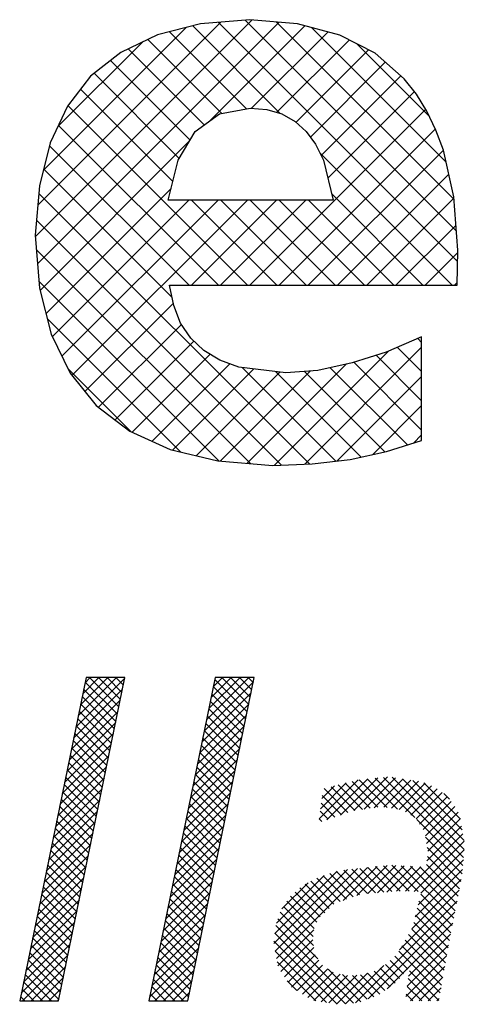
# Model space of a CAD drawing. Extents: x -9573 to 237800, y 0 to 168200.
# Tile 20 of 35: x 210501 to 211731, y 2222 to 4947. Entities that reach past the tile are written whole.
import ezdxf

# ---------------------------------------------------------------- set-up
doc = ezdxf.new("R2010")
doc.units = 0
doc.header["$LTSCALE"] = 200
doc.layers.get('0').update_dxf_attribs({"linetype": 'CONTINUOUS'})
doc.layers.add('7', color=7, linetype='CONTINUOUS')
doc.layers.add('BL$4----', color=7, linetype='CONTINUOUS')
doc.styles.add('BURO-025', font='BUROFONT.shx', dxfattribs={"height": 500})
doc.styles.add('BURO-035', font='BUROFONT.shx', dxfattribs={"height": 700})
doc.styles.add('BURO-050', font='BUROFONT.shx', dxfattribs={"height": 1000})

# ---------------------------------------------------------------- blocks, each defined once
blk = doc.blocks.new('*X0')
at = {"color": 0}
for p, q in [((36.784, -45.385), (39.278, -42.892)), ((36.9, -44.82), (38.854, -42.866)), ((37.016, -44.255), (38.405, -42.866)), ((37.132, -43.691), (37.956, -42.866)), ((37.248, -43.126), (37.507, -42.866)), ((38.899, -44.736), (37.255, -43.092)), ((38.976, -44.364), (37.478, -42.866)), ((39.052, -43.991), (37.927, -42.866)), ((39.129, -43.619), (38.376, -42.866)), ((39.205, -43.246), (38.825, -42.866)), ((39.281, -42.874), (39.274, -42.866)), ((43.326, -45.578), (45.82, -43.084)), ((43.442, -45.013), (45.59, -42.866)), ((43.558, -44.448), (45.141, -42.866)), ((43.674, -43.883), (44.691, -42.866)), ((43.79, -43.318), (44.242, -42.866)), ((45.507, -44.609), (43.863, -42.965)), ((45.584, -44.237), (44.213, -42.866)), ((45.66, -43.864), (44.662, -42.866)), ((45.737, -43.492), (45.111, -42.866)), ((45.813, -43.119), (45.56, -42.866)), ((36.668, -45.95), (39.162, -43.457)), ((38.823, -45.109), (37.178, -43.464)), ((45.431, -44.982), (43.786, -43.337)), ((36.552, -46.515), (39.046, -44.021)), ((38.746, -45.481), (37.102, -43.837)), ((43.21, -46.143), (45.704, -43.649)), ((45.278, -45.727), (43.633, -44.082)), ((45.354, -45.354), (43.71, -43.71)), ((36.436, -47.08), (38.93, -44.586)), ((38.593, -46.227), (36.949, -44.582)), ((38.67, -45.854), (37.025, -44.21)), ((43.094, -46.708), (45.588, -44.214)), ((45.201, -46.099), (43.557, -44.455)), ((36.32, -47.645), (38.814, -45.151)), ((38.517, -46.599), (36.872, -44.955)), ((42.978, -47.273), (45.472, -44.779)), ((45.125, -46.472), (43.48, -44.827)), ((38.44, -46.972), (36.796, -45.327)), ((42.862, -47.838), (45.356, -45.344)), ((44.972, -47.217), (43.327, -45.572)), ((45.048, -46.844), (43.404, -45.2)), ((36.204, -48.21), (38.698, -45.716)), ((38.288, -47.717), (36.643, -46.072)), ((38.364, -47.344), (36.719, -45.7)), ((42.746, -48.403), (45.24, -45.909)), ((44.895, -47.589), (43.251, -45.945)), ((36.088, -48.775), (38.582, -46.281)), ((38.211, -48.089), (36.567, -46.445)), ((42.63, -48.968), (45.124, -46.474)), ((44.819, -47.962), (43.174, -46.318)), ((35.972, -49.34), (38.466, -46.846)), ((38.135, -48.462), (36.49, -46.817)), ((42.514, -49.533), (45.008, -47.039)), ((44.666, -48.707), (43.022, -47.063)), ((44.742, -48.335), (43.098, -46.69)), ((35.857, -49.905), (38.35, -47.411)), ((37.982, -49.207), (36.337, -47.563)), ((38.058, -48.835), (36.414, -47.19)), ((42.398, -50.098), (44.892, -47.604)), ((44.59, -49.08), (42.945, -47.435)), ((35.741, -50.47), (38.234, -47.976)), ((37.905, -49.58), (36.261, -47.935)), ((44.513, -49.452), (42.869, -47.808)), ((49.168, -50.064), (51.158, -48.074)), ((49.569, -50.112), (51.655, -48.026)), ((50.257, -49.873), (52.152, -47.978)), ((52.166, -49.472), (50.847, -48.153)), ((50.933, -49.646), (52.648, -47.93)), ((52.632, -49.489), (51.212, -48.069)), ((51.456, -49.572), (53.055, -47.973)), ((53.159, -49.567), (51.622, -48.029)), ((51.978, -49.499), (53.445, -48.032)), ((54.036, -49.995), (52.031, -47.99)), ((56.526, -52.036), (52.441, -47.95)), ((52.462, -49.464), (53.835, -48.091)), ((52.853, -49.522), (54.225, -48.15)), ((56.563, -51.624), (52.887, -47.947)), ((56.556, -51.168), (53.416, -48.028)), ((56.462, -50.625), (53.945, -48.108)), ((35.625, -51.035), (38.118, -48.541)), ((37.829, -49.952), (36.184, -48.308)), ((42.282, -50.663), (44.776, -48.169)), ((44.36, -50.197), (42.716, -48.553)), ((44.437, -49.825), (42.792, -48.18)), ((49.237, -49.546), (50.555, -48.228)), ((49.305, -49.029), (49.95, -48.384)), ((50.638, -49.74), (49.419, -48.521)), ((50.985, -49.638), (49.776, -48.429)), ((51.379, -49.583), (50.133, -48.337)), ((51.773, -49.528), (50.49, -48.245)), ((53.245, -49.579), (54.574, -48.25)), ((53.564, -49.708), (54.89, -48.383)), ((53.844, -49.878), (55.181, -48.541)), ((56.368, -50.082), (54.508, -48.222)), ((35.509, -51.6), (38.002, -49.106)), ((37.676, -50.697), (36.031, -49.053)), ((37.752, -50.325), (36.108, -48.68)), ((42.166, -51.228), (44.66, -48.734)), ((44.284, -50.57), (42.639, -48.925)), ((50.305, -49.856), (49.325, -48.876)), ((54.113, -50.058), (55.443, -48.728)), ((54.289, -50.331), (55.684, -48.936)), ((55.803, -49.068), (55.513, -48.778)), ((37.599, -51.07), (35.955, -49.425)), ((42.051, -51.793), (44.544, -49.299)), ((44.207, -50.942), (42.563, -49.298)), ((49.972, -49.972), (49.273, -49.273)), ((54.465, -50.604), (55.897, -49.172)), ((54.584, -50.934), (56.089, -49.429)), ((35.393, -52.165), (37.887, -49.671)), ((37.523, -51.442), (35.879, -49.798)), ((41.935, -52.358), (44.428, -49.864)), ((44.054, -51.687), (42.41, -50.043)), ((44.131, -51.315), (42.486, -49.67)), ((49.305, -50.203), (49.168, -50.066)), ((49.639, -50.088), (49.22, -49.669)), ((56.488, -52.447), (54.14, -50.099)), ((54.642, -51.325), (56.247, -49.72)), ((54.7, -51.716), (56.363, -50.053)), ((35.277, -52.73), (37.771, -50.236)), ((37.37, -52.188), (35.726, -50.543)), ((37.447, -51.815), (35.802, -50.17)), ((41.819, -52.923), (44.312, -50.429)), ((43.978, -52.06), (42.333, -50.416)), ((54.663, -52.202), (56.429, -50.436)), ((35.161, -53.295), (37.655, -50.801)), ((37.294, -52.56), (35.649, -50.916)), ((41.703, -53.488), (44.197, -50.994)), ((43.825, -52.805), (42.18, -51.161)), ((43.901, -52.433), (42.257, -50.788)), ((53.565, -53.749), (56.496, -50.819)), ((56.451, -52.859), (54.594, -51.002)), ((35.045, -53.86), (37.539, -51.366)), ((37.141, -53.305), (35.496, -51.661)), ((37.217, -52.933), (35.573, -51.288)), ((41.587, -54.053), (44.081, -51.559)), ((43.748, -53.178), (42.104, -51.533)), ((54.004, -53.759), (56.562, -51.201)), ((54.355, -53.857), (56.561, -51.651)), ((56.392, -53.249), (54.673, -51.529)), ((34.929, -54.424), (37.423, -51.931)), ((37.064, -53.678), (35.42, -52.033)), ((41.471, -54.618), (43.965, -52.124)), ((43.672, -53.55), (42.027, -51.906)), ((54.208, -54.453), (56.516, -52.145)), ((56.319, -53.625), (54.684, -51.99)), ((34.813, -54.989), (37.307, -52.496)), ((36.988, -54.05), (35.343, -52.406)), ((43.519, -54.295), (41.874, -52.651)), ((43.595, -53.923), (41.951, -52.278)), ((46.858, -56.415), (50.62, -52.653)), ((46.924, -56.798), (51.123, -52.599)), ((46.995, -57.176), (51.627, -52.544)), ((50.399, -54.221), (52.13, -52.49)), ((51.626, -53.871), (50.429, -52.674)), ((52.042, -53.838), (50.834, -52.63)), ((51.092, -53.977), (52.634, -52.435)), ((52.458, -53.805), (51.239, -52.586)), ((52.874, -53.772), (51.644, -52.542)), ((51.649, -53.869), (53.081, -52.437)), ((53.294, -53.743), (52.049, -52.498)), ((52.137, -53.83), (53.507, -52.46)), ((53.753, -53.753), (52.455, -52.455)), ((52.624, -53.792), (53.932, -52.484)), ((54.212, -53.763), (52.874, -52.425)), ((53.111, -53.754), (54.358, -52.507)), ((56.025, -55.127), (53.35, -52.452)), ((56.098, -54.751), (53.825, -52.478)), ((54.061, -55.049), (56.471, -52.639)), ((56.172, -54.376), (54.3, -52.504)), ((56.245, -54), (54.643, -52.398)), ((34.697, -55.554), (37.191, -53.061)), ((36.835, -54.795), (35.19, -53.151)), ((36.911, -54.423), (35.267, -52.778)), ((41.355, -55.183), (43.849, -52.689)), ((43.442, -54.668), (41.798, -53.023)), ((46.912, -55.912), (50.095, -52.729)), ((46.999, -55.375), (49.43, -52.945)), ((50.237, -54.278), (49.05, -53.091)), ((50.569, -54.161), (49.372, -52.964)), ((50.901, -54.044), (49.711, -52.854)), ((51.233, -53.927), (50.05, -52.744)), ((53.896, -55.663), (56.412, -53.147)), ((34.581, -56.119), (37.075, -53.626)), ((36.758, -55.168), (35.114, -53.523)), ((41.239, -55.748), (43.733, -53.254)), ((43.366, -55.04), (41.722, -53.396)), ((47.273, -54.653), (48.607, -53.319)), ((49.457, -54.845), (48.193, -53.581)), ((49.689, -54.628), (48.457, -53.396)), ((49.92, -54.41), (48.753, -53.243)), ((36.682, -55.541), (35.038, -53.896)), ((41.123, -56.313), (43.617, -53.819)), ((43.213, -55.785), (41.569, -54.141)), ((43.289, -55.413), (41.645, -53.768)), ((49.049, -55.335), (47.716, -54.002)), ((49.226, -55.063), (47.955, -53.792)), ((53.263, -56.745), (56.303, -53.705)), ((55.951, -55.502), (54.345, -53.896)), ((34.465, -56.684), (36.959, -54.191)), ((36.529, -56.286), (34.885, -54.641)), ((36.606, -55.913), (34.961, -54.269)), ((41.007, -56.878), (43.501, -54.384)), ((43.137, -56.158), (41.492, -54.513)), ((48.867, -56.051), (47.351, -54.535)), ((48.921, -55.656), (47.531, -54.266)), ((51.024, -59.433), (56.194, -54.263)), ((55.805, -56.254), (54.168, -54.617)), ((55.878, -55.878), (54.256, -54.256)), ((34.349, -57.249), (36.843, -54.755)), ((36.453, -56.658), (34.808, -55.014)), ((40.891, -57.443), (43.385, -54.949)), ((43.06, -56.53), (41.416, -54.886)), ((49.106, -57.188), (47.076, -55.159)), ((48.879, -56.512), (47.194, -54.827)), ((51.664, -59.242), (56.085, -54.822)), ((55.735, -56.633), (54.079, -54.977)), ((34.233, -57.814), (36.727, -55.32)), ((36.376, -57.031), (34.732, -55.386)), ((40.775, -58.008), (43.269, -55.514)), ((42.907, -57.276), (41.263, -55.631)), ((42.984, -56.903), (41.339, -55.259)), ((50.916, -59.447), (46.959, -55.49)), ((52.633, -58.723), (55.975, -55.38)), ((55.602, -57.398), (53.885, -55.681)), ((55.669, -57.016), (53.99, -55.337)), ((34.118, -58.379), (36.611, -55.885)), ((36.223, -57.776), (34.579, -56.131)), ((36.3, -57.403), (34.655, -55.759)), ((40.659, -58.573), (43.153, -56.079)), ((42.831, -57.648), (41.186, -56.004)), ((50.516, -59.497), (46.914, -55.894)), ((47.065, -57.555), (48.909, -55.711)), ((55.536, -57.781), (53.72, -55.965)), ((53.73, -58.074), (55.866, -55.938)), ((34.002, -58.944), (36.495, -56.45)), ((36.147, -58.148), (34.502, -56.504)), ((40.543, -59.138), (43.037, -56.644)), ((42.754, -58.021), (41.11, -56.376)), ((50.085, -59.514), (46.871, -56.3)), ((47.219, -57.85), (48.845, -56.224)), ((47.403, -58.115), (48.898, -56.62)), ((55.403, -58.546), (53.388, -56.531)), ((55.469, -58.163), (53.554, -56.248)), ((53.662, -58.591), (55.759, -56.494)), ((34.063, -59.332), (36.379, -57.015)), ((36.07, -58.521), (34.426, -56.877)), ((42.601, -58.766), (40.957, -57.121)), ((42.678, -58.393), (41.033, -56.749)), ((49.546, -59.424), (46.925, -56.803)), ((47.586, -58.381), (48.968, -56.999)), ((53.683, -57.724), (53.027, -57.068)), ((55.336, -58.928), (53.222, -56.814)), ((53.593, -59.109), (55.665, -57.037)), ((35.918, -59.266), (34.273, -57.622)), ((35.994, -58.894), (34.349, -57.249)), ((34.512, -59.332), (36.263, -57.58)), ((40.798, -59.332), (42.921, -57.209)), ((42.525, -59.138), (40.88, -57.494)), ((49.007, -59.334), (47.028, -57.355)), ((47.77, -58.646), (49.157, -57.259)), ((48.048, -58.818), (49.346, -57.519)), ((50.511, -59.497), (52.465, -57.543)), ((53.041, -58.43), (52.276, -57.664)), ((53.255, -58.194), (52.55, -57.489)), ((53.469, -57.959), (52.796, -57.287)), ((53.819, -59.332), (55.57, -57.581)), ((35.534, -59.332), (34.197, -57.994)), ((34.961, -59.332), (36.148, -58.145)), ((42.27, -59.332), (40.804, -57.866)), ((41.247, -59.332), (42.805, -57.774)), ((48.325, -58.989), (49.611, -57.703)), ((48.603, -59.161), (49.887, -57.876)), ((48.896, -59.316), (50.236, -57.976)), ((49.281, -59.38), (50.621, -58.041)), ((51.298, -59.381), (49.637, -57.719)), ((49.666, -59.444), (51.086, -58.024)), ((50.051, -59.508), (51.63, -57.929)), ((51.624, -59.257), (50.365, -57.998)), ((51.95, -59.134), (50.864, -58.048)), ((52.254, -58.99), (51.27, -58.005)), ((52.518, -58.804), (51.64, -57.926)), ((52.781, -58.618), (51.98, -57.817)), ((55.27, -59.311), (53.765, -57.806)), ((54.268, -59.332), (55.476, -58.124)), ((35.085, -59.332), (34.12, -58.367)), ((41.371, -59.332), (40.651, -58.611)), ((41.821, -59.332), (40.727, -58.239)), ((41.696, -59.332), (42.689, -58.339)), ((48.031, -58.807), (47.546, -58.322)), ((54.393, -59.332), (53.661, -58.6)), ((54.842, -59.332), (53.713, -58.203)), ((54.717, -59.332), (55.381, -58.668)), ((34.187, -59.332), (33.967, -59.112)), ((34.636, -59.332), (34.044, -58.739)), ((35.41, -59.332), (36.032, -58.71)), ((40.922, -59.332), (40.574, -58.984)), ((42.145, -59.332), (42.573, -58.904)), ((53.944, -59.332), (53.608, -58.996)), ((35.859, -59.332), (35.916, -59.275)), ((55.166, -59.332), (55.287, -59.211))]:
    blk.add_line(p, q, dxfattribs=at)
blk = doc.blocks.new('KUIJPERSKLEUR')
at = {"color": 170}
for p, q in [((-136.278, 21.731), (-133.278, 24.73)), ((-136.248, 21.357), (-132.907, 24.697)), ((-136.244, 22.169), (-133.714, 24.698)), ((-130.44, 21.39), (-133.746, 24.696)), ((-130.457, 21.811), (-133.374, 24.728)), ((-130.488, 22.246), (-132.942, 24.7)), ((-136.166, 22.65), (-134.192, 24.624)), ((-133.358, 23.499), (-134.424, 24.565)), ((-132.891, 23.436), (-134.101, 24.647)), ((-133.87, 23.33), (-132.553, 24.648)), ((-133.289, 23.507), (-132.234, 24.562)), ((-130.597, 22.76), (-132.461, 24.623)), ((-135.964, 23.256), (-134.796, 24.424)), ((-133.699, 23.436), (-134.722, 24.46)), ((-132.941, 23.451), (-131.94, 24.452)), ((-130.828, 23.395), (-131.829, 24.396)), ((-133.943, 23.277), (-134.995, 24.329)), ((-132.673, 23.315), (-131.672, 24.316)), ((-134.137, 23.067), (-135.239, 24.168)), ((-132.475, 23.109), (-131.439, 24.145)), ((-134.287, 22.813), (-135.466, 23.991)), ((-132.325, 22.855), (-131.224, 23.955)), ((-134.375, 22.496), (-135.652, 23.773)), ((-132.233, 22.542), (-131.036, 23.739)), ((-133.342, 21.059), (-135.827, 23.544)), ((-133.312, 21.059), (-130.878, 23.493)), ((-133.746, 21.059), (-135.958, 23.271)), ((-132.908, 21.059), (-130.746, 23.221)), ((-136.212, 20.988), (-134.144, 23.057)), ((-134.151, 21.059), (-136.08, 22.989)), ((-132.504, 21.059), (-130.635, 22.928)), ((-130.514, 21.059), (-132.341, 22.886)), ((-134.384, 20.889), (-136.162, 22.667)), ((-132.1, 21.059), (-130.561, 22.598)), ((-136.129, 20.667), (-134.4, 22.396)), ((-132.488, 18.589), (-136.23, 22.33)), ((-136.041, 20.351), (-134.154, 22.238)), ((-135.909, 20.079), (-133.75, 22.238)), ((-135.771, 19.812), (-133.346, 22.238)), ((-134.12, 21.059), (-132.941, 22.238)), ((-132.938, 21.059), (-134.117, 22.238)), ((-133.716, 21.059), (-132.537, 22.238)), ((-132.534, 21.059), (-133.713, 22.238)), ((-132.13, 21.059), (-133.309, 22.238)), ((-131.726, 21.059), (-132.905, 22.238)), ((-131.322, 21.059), (-132.501, 22.238)), ((-130.918, 21.059), (-132.18, 22.322)), ((-131.696, 21.059), (-130.489, 22.266)), ((-132.874, 18.57), (-136.262, 21.958)), ((-131.291, 21.059), (-130.463, 21.888)), ((-133.298, 18.591), (-136.264, 21.556)), ((-130.887, 21.059), (-130.439, 21.508)), ((-133.741, 18.629), (-136.228, 21.117)), ((-130.483, 21.059), (-130.444, 21.098)), ((-135.591, 19.589), (-134.368, 20.812)), ((-134.269, 18.753), (-136.111, 20.595)), ((-135.403, 19.372), (-134.257, 20.518)), ((-130.936, 20.269), (-130.989, 20.323)), ((-135.174, 19.198), (-134.084, 20.287)), ((-132.553, 18.586), (-130.936, 20.202)), ((-130.936, 19.865), (-131.273, 20.202)), ((-134.939, 19.028), (-133.862, 20.105)), ((-132.977, 18.565), (-131.391, 20.151)), ((-130.936, 19.461), (-131.566, 20.092)), ((-134.956, 19.036), (-135.826, 19.906)), ((-134.662, 18.901), (-133.589, 19.974)), ((-134.38, 18.779), (-133.258, 19.901)), ((-132.123, 18.627), (-133.416, 19.921)), ((-133.351, 18.595), (-131.979, 19.967)), ((-131.133, 18.85), (-132.201, 19.918)), ((-130.936, 19.057), (-131.873, 19.994)), ((-134.053, 18.701), (-132.897, 19.858)), ((-133.723, 18.627), (-132.478, 19.873)), ((-131.774, 18.683), (-132.956, 19.865)), ((-131.443, 18.756), (-132.554, 19.867)), ((-132.105, 18.629), (-130.936, 19.798)), ((-131.612, 18.719), (-130.936, 19.394)), ((-131.05, 18.876), (-130.936, 18.99))]:
    blk.add_line(p, q, dxfattribs=at)
at = {"layer": '7', "color": 170, "linetype": 'CONTINUOUS'}
for p, q in [((-133.994, 24.674), (-134.59, 24.523)), ((-133.313, 24.733), (-133.994, 24.674)), ((-132.652, 24.674), (-133.313, 24.733)), ((-132.069, 24.517), (-132.652, 24.674)), ((-134.59, 24.523), (-135.094, 24.281)), ((-131.578, 24.268), (-132.069, 24.517)), ((-135.094, 24.281), (-135.513, 23.954)), ((-131.178, 23.915), (-131.578, 24.268)), ((-135.513, 23.954), (-135.834, 23.535)), ((-131.008, 23.705), (-131.178, 23.915)), ((-130.864, 23.469), (-131.008, 23.705)), ((-135.834, 23.535), (-136.07, 23.031)), ((-134.066, 23.188), (-133.732, 23.43)), ((-133.732, 23.43), (-133.306, 23.509)), ((-133.306, 23.509), (-133.077, 23.489)), ((-133.077, 23.489), (-132.868, 23.43)), ((-132.868, 23.43), (-132.684, 23.325)), ((-130.739, 23.207), (-130.864, 23.469)), ((-132.684, 23.325), (-132.534, 23.188)), ((-134.302, 22.788), (-134.066, 23.188)), ((-132.534, 23.188), (-132.403, 23.011)), ((-130.635, 22.926), (-130.739, 23.207)), ((-136.07, 23.031), (-136.221, 22.434)), ((-132.403, 23.011), (-132.292, 22.788)), ((-130.491, 22.284), (-130.635, 22.926)), ((-134.439, 22.238), (-134.302, 22.788)), ((-132.292, 22.788), (-132.16, 22.238)), ((-136.221, 22.434), (-136.279, 21.754)), ((-132.16, 22.238), (-134.439, 22.238)), ((-130.438, 21.544), (-130.491, 22.284)), ((-136.279, 21.754), (-136.221, 21.02)), ((-130.445, 21.059), (-130.438, 21.544)), ((-136.221, 21.02), (-136.057, 20.385)), ((-134.42, 21.059), (-130.445, 21.059)), ((-134.361, 20.778), (-134.42, 21.059)), ((-134.269, 20.536), (-134.361, 20.778)), ((-134.125, 20.326), (-134.269, 20.536)), ((-136.057, 20.385), (-135.795, 19.841)), ((-133.948, 20.156), (-134.125, 20.326)), ((-130.936, 20.346), (-131.427, 20.136)), ((-130.936, 18.911), (-130.936, 20.346)), ((-133.725, 20.025), (-133.948, 20.156)), ((-133.464, 19.926), (-133.725, 20.025)), ((-131.427, 20.136), (-131.899, 19.985)), ((-132.815, 19.848), (-133.464, 19.926)), ((-131.899, 19.985), (-132.37, 19.881)), ((-135.795, 19.841), (-135.435, 19.396)), ((-132.37, 19.881), (-132.815, 19.848)), ((-135.435, 19.396), (-134.97, 19.042)), ((-134.97, 19.042), (-134.413, 18.787)), ((-131.42, 18.761), (-130.936, 18.911)), ((-134.413, 18.787), (-133.752, 18.63)), ((-131.925, 18.649), (-131.42, 18.761)), ((-133.752, 18.63), (-132.992, 18.564)), ((-132.992, 18.564), (-132.448, 18.591)), ((-132.448, 18.591), (-131.925, 18.649))]:
    blk.add_line(p, q, dxfattribs=at)
for points in [[(-135.576, 15.632), (-136.493, 11.162), (-135.955, 11.162), (-135.038, 15.632), (-135.576, 15.632)], [(-133.789, 15.632), (-134.707, 11.162), (-134.169, 11.162), (-133.251, 15.632), (-133.789, 15.632)]]:
    blk.add_lwpolyline(points, dxfattribs=at)
at = {"color": 170, "xscale": 0.271494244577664, "yscale": 0.271494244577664, "zscale": 0.271494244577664}
blk.add_blockref('*X0', (-145.703, 27.27), dxfattribs=at)
at = {"color": 150, "style": 'BURO-025'}
for tag, p in [('TKSCHAAL', (-167, 67)), ('TKBLADNR', (-124, 67)), ('TKDATCREAT', (-81, 67)), ('TKDATA', (-30, 67)), ('TKINIT', (-30, 58)), ('PRPRLEID', (-30, 49)), ('PRGRLEID', (-30, 40))]:
    blk.add_attdef(tag, p, '', height=2.5, dxfattribs=at)
at = {"color": 3, "style": 'BURO-035'}
for tag, p in [('PROMSCHR', (-177, 55)), ('TK1OMSCHR', (-177, 42))]:
    blk.add_attdef(tag, p, '', height=3.5, dxfattribs=at)
at = {"color": 1, "style": 'BURO-025'}
blk.add_attdef('TKFILE', (-4, 40), '', height=2.5, rotation=90, dxfattribs=at)
blk.add_attdef('PRNAAM', (-30, 31.5), '', height=2.5, dxfattribs=at)
at = {"color": 4, "style": 'BURO-050'}
blk.add_attdef('TKTEKNR', (-48, 19), '', height=5, dxfattribs=at)

msp = doc.modelspace()

# ---------------------------------------------------------------- block references
at = {"layer": 'BL$4----', "xscale": 200, "yscale": 200, "zscale": 200}
msp.add_blockref('KUIJPERSKLEUR', (237800, 0), dxfattribs=at)

doc.saveas('drawing.dxf')
